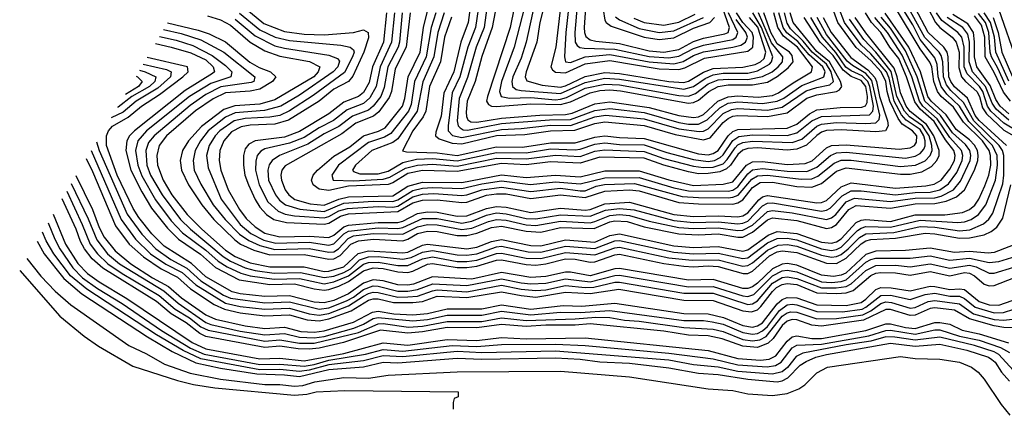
# Model space of a CAD drawing. Header units: inches. Extents: x 990535 to 1117859, y 769386 to 892122.
# Tile 39 of 256: x 990535 to 994532, y 862354 to 863962. Entities that reach past the tile are written whole.
import ezdxf

# ---------------------------------------------------------------- set-up
doc = ezdxf.new("R2010")
doc.units = ezdxf.units.IN
doc.header["$MEASUREMENT"] = 0
doc.layers.add('A9896', color=7, linetype='Continuous')

msp = doc.modelspace()

# ---------------------------------------------------------------- linework, layer by layer
at = {"layer": 'A9896', "color": 5}
for points, elevation in [([(994583.7, 863790), (994510, 864003.9), (994491.6, 864030), (994469.7, 864050), (994458.7, 864070), (994465.9, 864130), (994460.6, 864150), (994447.6, 864170), (994401.3, 864210), (994389.4, 864229.4), (994374.6, 864290), (994344, 864370), (994341.1, 864390), (994350.9, 864490), (994335.4, 864650), (994344.2, 864730), (994340.3, 864810), (994354, 864890), (994389.8, 864970), (994425.7, 865110), (994470, 865196.6), (994498.5, 865270), (994598.4, 865441.6)], 1880), ([(993796.6, 863970), (993828.9, 863910), (993908.2, 863808.2), (993978.1, 863758.1), (994006.3, 863726.3), (994013.4, 863710), (994025, 863650), (994057.3, 863550), (994060, 863530), (994049.7, 863510.3), (994010, 863506.3), (993870, 863513.5), (993810, 863511.7), (993790, 863504.9), (993770, 863491.2), (993728.7, 863451.3), (993690, 863435), (993650, 863431.6), (993530, 863440.8), (993490, 863438.6), (993470, 863431.5), (993450, 863414.4), (993419.7, 863370), (993404.5, 863355.5), (993376.5, 863343.5), (993330, 863337), (993290, 863336), (993250, 863343.2), (993150, 863370.7), (993070, 863398.8), (992890, 863403.6), (992810, 863378.6), (992690, 863383.5), (992590, 863372.3), (992490, 863377.9), (992310, 863344.7), (992170, 863349.3), (992110, 863337), (992050, 863299.3), (992030, 863292.1), (991870, 863284.7), (991790, 863267.5), (991750, 863273.4), (991726.4, 863290), (991719, 863310), (991726.1, 863330), (991744.1, 863350), (991810, 863406.9), (991874.7, 863445.3), (991930, 863489.4), (991991, 863509), (992017.6, 863522.4), (992088.2, 863610), (992098.5, 863641.5), (992112.2, 863730), (992159.7, 863830), (992173.6, 863930), (992236.5, 864183.5)], 2420), ([(992619.1, 864150), (992542.3, 863850), (992490.4, 863710), (992482.9, 863670), (992489.3, 863650), (992522.4, 863642.4), (992610, 863645.7), (992710, 863636.4), (992730, 863638.3), (992754.5, 863645.5), (992830, 863682.8), (992910, 863700.1), (992970, 863696.3), (993210, 863653.8), (993250, 863651.4), (993277.8, 863662.2), (993330, 863700.6), (993370, 863716.7), (993410, 863720.4), (993490, 863718.6), (993550, 863731.1), (993589.4, 863750), (993614, 863770), (993630.9, 863790), (993632.1, 863810), (993586.9, 863866.9), (993534.1, 863990)], 2640), ([(992651.8, 864150), (992590.3, 863870), (992570, 863805.6), (992536.3, 863730), (992532, 863710), (992534.5, 863690), (992550, 863678.1), (992570, 863673.8), (992730, 863661.8), (992830, 863707), (992910, 863723.8), (992970, 863719.6), (993230, 863679.3), (993269.9, 863690.1), (993317.3, 863722.7), (993350, 863737.3), (993390, 863743.9), (993490, 863743.8), (993530, 863753.2), (993578.6, 863781.4), (993586.8, 863790), (993591.7, 863810), (993546.6, 863930), (993510.1, 863990)], 2660), ([(992744, 864130), (992710.8, 863850), (992690.7, 863770.7), (992697.9, 863757.9), (992710, 863748.7), (992750, 863746), (992830, 863781.9), (992930, 863796.2), (993130, 863762.4), (993210, 863758.9), (993234.3, 863765.7), (993314.2, 863805.8), (993490, 863833.5), (993510.3, 863849.7), (993513.3, 863890), (993507.5, 863910), (993470, 863950.7), (993445.1, 863990)], 2720), ([(992775.7, 864130), (992752.2, 863910), (992745.9, 863810), (992750.9, 863790.9), (992770, 863788.2), (992830, 863810.5), (992930, 863819.8), (993089.9, 863789.9), (993190, 863782.6), (993227.9, 863792.1), (993270, 863815.9), (993310, 863831), (993430, 863849.5), (993461.6, 863858.4), (993480.5, 863870), (993489.4, 863890), (993482.1, 863910), (993442.6, 863962.6)], 2740), ([(992807.8, 864130), (992788.2, 863910), (992790.2, 863870.2), (992797, 863857), (992808.1, 863848.1), (992825.4, 863845.4), (992950, 863842.3), (993090, 863812.1), (993170, 863806), (993210, 863813.2), (993270, 863844.3), (993310, 863858.1), (993430, 863881.4), (993443.6, 863890), (993450, 863910), (993412.3, 863990)], 2760), ([(992840, 864130), (992826.7, 863930), (992826.8, 863910), (992832.6, 863892.6), (992850, 863880.3), (992873.7, 863873.7), (992970, 863864.2), (993090, 863835.4), (993150, 863829.5), (993210, 863840.2), (993270, 863872.4), (993310, 863886.3), (993396.5, 863903.5), (993410.2, 863910), (993415.9, 863930), (993380.5, 864030)], 2780), ([(992370, 864064.4), (992355.7, 863950), (992324.9, 863870), (992296.5, 863750), (992256.3, 863663.7), (992245.5, 863570), (992224.2, 863504.2), (992223.1, 863490), (992237.7, 863477.7), (992290, 863460.5), (992330, 863457.5), (992470, 863490.7), (992585, 863495), (992690, 863509.7), (992787.9, 863512.1), (992870, 863539.7), (992910, 863546.2), (993070, 863532.3), (993195, 863495), (993310, 863473.5), (993338, 863482), (993390, 863544.3), (993410, 863560.6), (993430, 863569), (993450, 863572.3), (993570, 863568.2), (993650, 863582.9), (993730, 863642.3), (993770, 863656.2), (993850.8, 863669.2), (993863.1, 863676.9), (993871.5, 863690), (993866.9, 863710), (993821.6, 863790), (993770, 863832.8), (993674.3, 863950), (993662.7, 863990)], 2520), ([(992402.4, 864050), (992385.6, 863930), (992353.3, 863850), (992321.3, 863730), (992290, 863665), (992273.4, 863530), (992274.4, 863510), (992291.3, 863491.3), (992330, 863483), (992490, 863516.1), (992570, 863519), (992690, 863532.7), (992770, 863532.1), (992870, 863566.7), (992913.3, 863573.3), (993070, 863558.4), (993210, 863517.5), (993293.2, 863506.8), (993310, 863508.6), (993330, 863518.1), (993390, 863580.2), (993423.5, 863596.5), (993450, 863600.5), (993570, 863594.6), (993630, 863606.8), (993727.6, 863672.4), (993770, 863686.7), (993822.9, 863697.1), (993837.7, 863710), (993828.8, 863750), (993810, 863780.8), (993751.4, 863830), (993714.9, 863874.9), (993663.9, 863923.9), (993650, 863947.8), (993638.8, 863990)], 2540), ([(992433.3, 864030), (992419.5, 863930), (992387.4, 863850), (992353.1, 863726.9), (992319.1, 863640.9), (992311.2, 863550), (992315.2, 863530), (992322.1, 863522.1), (992334.7, 863514.7), (992352.7, 863512.7), (992490, 863539.2), (992685.2, 863554.8), (992770, 863555.6), (992870, 863593.1), (992930, 863600.8), (993070, 863583.9), (993210, 863544.2), (993250, 863537.3), (993290, 863536.7), (993325.9, 863554.1), (993376.5, 863603.5), (993410, 863621.8), (993450, 863627.4), (993550, 863620.9), (993610.1, 863629.9), (993636.8, 863643.2), (993710, 863694.2), (993793.7, 863726.3), (993799.1, 863730), (993804.8, 863750), (993795.1, 863770), (993739, 863819), (993692.9, 863872.9), (993648.6, 863908.6), (993634.3, 863930), (993616.4, 863990)], 2560), ([(992471, 864029), (992452.8, 863930), (992410, 863812.1), (992383.1, 863710), (992351.5, 863630), (992346.5, 863586.5), (992347.9, 863567.9), (992354.2, 863554.2), (992366.4, 863546.4), (992390, 863545.2), (992490, 863562.1), (992645.7, 863574.3), (992750, 863577), (992777.6, 863582.4), (992870, 863619.4), (992930, 863628), (993090, 863605), (993210, 863571.7), (993270, 863563.7), (993290, 863566.8), (993310, 863576.4), (993368.9, 863631.1), (993410, 863648.8), (993450, 863651.7), (993533, 863647), (993590, 863653.6), (993615.6, 863664.4), (993674.4, 863705.6), (993749.2, 863750), (993753.1, 863770), (993692.7, 863850), (993634.8, 863894.8), (993612.5, 863930), (993596, 863990)], 2580), ([(992666.3, 864030), (992645.7, 863950), (992633.5, 863870), (992590, 863750), (992586, 863730), (992593, 863713), (992655.3, 863695.3), (992730, 863687.5), (992750, 863692.6), (992830, 863731.4), (992910, 863747.6), (992970, 863743), (993170.2, 863710), (993230, 863706.9), (993250, 863711.7), (993311.1, 863748.9), (993350, 863763), (993470, 863769.2), (993520.4, 863779.6), (993541.6, 863790), (993556.4, 863803.6), (993563.8, 863830), (993531.2, 863931.2), (993496.9, 863970)], 2680), ([(991102.1, 863892.9), (991170, 863877.9), (991236.9, 863856.9), (991316.1, 863816.1), (991370, 863775.5), (991395.8, 863750), (991391.6, 863730), (991310, 863702.8), (991224.3, 863650), (991049.8, 863510), (991014.6, 863470), (991005.1, 863430), (991014.5, 863370), (991030, 863327.7), (991086, 863230), (991150, 863144.4), (991196.2, 863096.2), (991290, 863025.3), (991340.9, 862980.9), (991377.5, 862957.5), (991431.8, 862931.8), (991470, 862920.8), (991567.9, 862907.9), (991670, 862910.6), (991770, 862888.5), (991810, 862896.4), (991870, 862921.4), (991930, 862968.1), (991950, 862974.6), (991990, 862976.1), (992070, 862963.6), (992110, 862963.1), (992170.3, 862989.7), (992210, 862997.8), (992310, 862979.6), (992350, 862979.3), (992390, 862985), (992470, 863011.4), (992490, 863013.3), (992590, 862992.7), (992650, 862991), (992750, 863016), (992870, 863006.3), (992950, 863035.2), (992970, 863037), (993170, 862994.2), (993264.3, 862984.3), (993370, 862986.2), (993470, 862960.2), (993490, 862962.7), (993510, 862973.4), (993570, 863025.5), (993614, 863046), (993650, 863048), (993690, 863041.4), (993790, 863005.2), (993830, 862996.7), (993850, 862999), (993870, 863007.5), (993898.3, 863030), (993943.1, 863076.9), (993970, 863091.6), (994083.1, 863096.9), (994190, 863121), (994250, 863119), (994350, 863103.6), (994391.6, 863108.4), (994447.1, 863132.9), (994468.7, 863151.3), (994484.4, 863175.6), (994525.8, 863294.2), (994530.1, 863330), (994529.6, 863410), (994524.3, 863430), (994511.3, 863450), (994407.9, 863550), (994365.8, 863625.8), (994314, 863674), (994296.6, 863696.6), (994285, 863730), (994282.2, 863790), (994275.5, 863815.5), (994266.7, 863830), (994208.9, 863888.9), (994142.6, 864010)], 2140), ([(991118.8, 863921.3), (991190, 863905.2), (991270, 863879.6), (991363.9, 863830), (991489.6, 863730), (991484.8, 863710), (991474.1, 863705.9), (991351.5, 863688.5), (991290, 863658), (991226.6, 863613.4), (991081, 863490), (991057.6, 863462.4), (991046.4, 863430), (991051.4, 863370), (991065.6, 863330), (991112.4, 863250), (991187.5, 863150), (991227.7, 863110), (991360, 863000), (991390, 862980.9), (991450, 862953.1), (991490, 862942.3), (991568, 862932), (991674.9, 862934.9), (991770, 862913.8), (991810, 862920.2), (991850, 862934.4), (991876.9, 862950), (991914.2, 862985.8), (991950, 862998.5), (991990, 862999.3), (992090, 862988.6), (992124.2, 862995.8), (992170, 863017.8), (992210, 863024.1), (992310, 863006.5), (992350, 863004.9), (992390, 863010.6), (992470, 863038.9), (992490, 863040.9), (992598.6, 863018.6), (992650, 863016.7), (992750, 863041.5), (992870, 863032.6), (992950, 863063.2), (992970, 863064.6), (993190, 863016.7), (993270, 863010.5), (993370, 863013.4), (993470, 862990.8), (993490, 862994.7), (993570, 863054.6), (993610, 863073), (993650, 863073.8), (993690, 863067.3), (993790, 863031.1), (993830, 863024.2), (993850, 863027.8), (993870, 863038), (993935.5, 863104.5), (993950, 863114.8), (993970, 863120.8), (994070, 863118.2), (994190, 863147.2), (994342.6, 863137.4), (994370, 863139.9), (994396.6, 863150), (994426.8, 863170), (994456.8, 863210), (994495.9, 863310), (994503.5, 863370), (994502.8, 863410), (994483.8, 863450), (994387.6, 863547.6), (994350.1, 863610.1), (994298.5, 863658.5), (994274.8, 863690), (994263.3, 863730), (994259.7, 863779.7), (994250, 863806.5), (994190, 863880.4), (994160, 863940), (994116.6, 864010)], 2160), ([(991135.1, 863948.9), (991259.1, 863919.1), (991303.8, 863903.8), (991370, 863871.3), (991468.5, 863788.5), (991507.1, 863767.1), (991552.5, 863750), (991574.3, 863730), (991560.6, 863710), (991510, 863679.7), (991470, 863670.6), (991370, 863664.4), (991319.8, 863640.2), (991248.9, 863591.1), (991131, 863490), (991100.7, 863450), (991090.8, 863410), (991093.8, 863370), (991117.6, 863310), (991152.8, 863250), (991214.1, 863170), (991273.8, 863110), (991370, 863025.9), (991410, 863000), (991470, 862973.9), (991550, 862957.3), (991690, 862958.2), (991770, 862939.2), (991790, 862939.3), (991850, 862956.9), (991908.6, 863011.4), (991950, 863022.2), (992090, 863013.9), (992110, 863017), (992170, 863045.4), (992190, 863049.9), (992350, 863031.2), (992390, 863037.7), (992450, 863060.7), (992490, 863068.5), (992610, 863044.8), (992650, 863042.9), (992750, 863067.4), (992870, 863058.3), (992930, 863084.6), (992970, 863091.8), (993190, 863042.4), (993270, 863036.7), (993370, 863040.2), (993470, 863021.2), (993490, 863027.2), (993573.4, 863086.6), (993610, 863101.4), (993690, 863093.4), (993790, 863057.2), (993830, 863053.1), (993850, 863059), (993870, 863071.7), (993930, 863137.9), (993950, 863147.6), (993970.1, 863149.9), (994070, 863142.2), (994170, 863169.3), (994290.6, 863169.4), (994362.3, 863177.7), (994389.7, 863190.3), (994411.3, 863208.7), (994427.6, 863232.4), (994453.1, 863286.9), (994468.5, 863330), (994476.5, 863370), (994476.2, 863410), (994470.1, 863430), (994443.6, 863470), (994365.4, 863545.4), (994325.6, 863605.6), (994275.2, 863650), (994260.8, 863670), (994245, 863710), (994236.8, 863770), (994229.1, 863789.1), (994190, 863843.5), (994090.5, 864010)], 2180), ([(991297, 863977), (991350, 863960.5), (991390, 863939.8), (991470, 863870.2), (991530, 863834.5), (991590, 863813.2), (991711.7, 863791.7), (991752.9, 863770), (991746.7, 863750), (991728.2, 863730), (991570, 863635.3), (991510, 863617.8), (991408.1, 863611.9), (991363.7, 863596.3), (991272.1, 863527.9), (991219.4, 863470), (991194.9, 863430), (991185.9, 863390), (991191.3, 863350), (991220.3, 863290), (991273.9, 863210), (991322.6, 863150), (991407.6, 863067.6), (991431.2, 863050), (991484.7, 863024.7), (991550, 863006.2), (991690, 863007.7), (991788.9, 862988.9), (991809.8, 862990.2), (991836.1, 863003.9), (991879.4, 863050), (991910, 863063.6), (991970.4, 863070.4), (992090, 863063.7), (992110, 863069.3), (992150, 863092.3), (992190, 863103.1), (992230, 863101.4), (992310, 863084.5), (992350, 863084.3), (992390, 863093.9), (992450, 863117.9), (992490, 863122.5), (992590, 863102.7), (992650, 863098.5), (992730, 863116.9), (992867.1, 863112.9), (992930, 863140.7), (992950, 863144.8), (993001.1, 863141.1), (993070, 863120.4), (993210, 863091.8), (993290, 863088.1), (993370, 863091.6), (993450, 863077.4), (993470, 863078.7), (993510, 863098.6), (993570, 863148.3), (993590, 863156.2), (993690, 863146.3), (993810, 863113.3), (993830, 863117.9), (993850, 863129.7), (993901, 863190), (993930, 863206.3), (994070, 863196), (994170, 863214), (994250, 863214.7), (994296.2, 863223.8), (994338.1, 863241.9), (994369.4, 863270.6), (994410.3, 863349.7), (994424.2, 863390), (994426, 863410), (994422.4, 863430), (994410, 863451.8), (994390, 863474), (994335.7, 863515.7), (994295.5, 863575.5), (994234.3, 863630), (994221.2, 863650), (994191.3, 863750), (994144, 863850), (994048.2, 863988.2)], 2220), ([(991427.5, 863987.5), (991510, 863919.8), (991571.2, 863891.2), (991630, 863876.8), (991838.7, 863858.7), (991875.8, 863850), (991890, 863838.9), (991892.4, 863830), (991886.1, 863810), (991853.4, 863746.6), (991726.2, 863653.8), (991630, 863591.9), (991590, 863572.6), (991550, 863565.3), (991450, 863560.2), (991405, 863550), (991347.4, 863510), (991328.6, 863490), (991304.4, 863450), (991293.5, 863410), (991299.1, 863359.1), (991352.4, 863232.4), (991430, 863129.8), (991473.4, 863093.4), (991526.1, 863066.1), (991573.9, 863053.9), (991710, 863057.1), (991790, 863045.7), (991810, 863051.5), (991850, 863091.5), (991870, 863102.3), (991990, 863116.5), (992070, 863113.2), (992090, 863117.4), (992170, 863153.4), (992230, 863153.7), (992330, 863134.9), (992370, 863142.4), (992430, 863167.4), (992470, 863176.4), (992510, 863173.5), (992590, 863154.4), (992630, 863152.3), (992730, 863168.8), (992850, 863163.8), (992912.3, 863187.7), (992970, 863194.8), (993029.6, 863189.6), (993190, 863145.4), (993270, 863137.5), (993370, 863140.4), (993450, 863132.9), (993470, 863134.7), (993490, 863143.1), (993550, 863205.7), (993570, 863216.3), (993590, 863217.6), (993790, 863184.1), (993810, 863187.3), (993824.4, 863195.6), (993873.4, 863246.6), (993910, 863266.6), (993950, 863266.9), (994090, 863250), (994170, 863259.6), (994230, 863261.3), (994270, 863269.7), (994305.7, 863294.3), (994338.6, 863341.4), (994360.8, 863390), (994363.2, 863410), (994358.4, 863430), (994310, 863483.6), (994259.4, 863559.4), (994201.5, 863610), (994187.3, 863630), (994156.7, 863730), (994117.4, 863817.4), (994057.3, 863910), (994006.1, 863970)], 2260), ([(991448.7, 864010), (991526.2, 863946.2), (991610, 863913.7), (991690, 863902.7), (991770, 863899.5), (991890, 863909.1), (991930, 863919.7), (991949.2, 863909.2), (991950, 863887.3), (991931.5, 863830), (991887.3, 863732.7), (991869.1, 863710), (991810, 863679), (991749.8, 863630.2), (991626.5, 863553.5), (991570, 863536.6), (991470, 863533.4), (991433.2, 863526.8), (991394.6, 863505.4), (991363.1, 863470), (991347.3, 863430), (991344.1, 863390), (991350.8, 863350), (991380.9, 863270), (991426.8, 863190), (991453.8, 863153.8), (991490, 863119.4), (991530, 863094.5), (991590, 863079.7), (991710, 863082.2), (991790, 863076.3), (991810, 863086.7), (991850, 863120), (991870, 863126.9), (991990, 863138.1), (992070, 863137.7), (992090, 863143.4), (992150, 863173.7), (992190, 863181.1), (992230, 863179.1), (992310, 863163.6), (992350, 863164.2), (992430, 863195.1), (992470, 863203), (992510, 863200.6), (992610, 863178.6), (992730, 863196), (992830, 863187.5), (992850, 863190.5), (992910, 863213.1), (993010, 863220), (993190, 863170.4), (993270, 863162.4), (993370, 863164.4), (993450, 863160.3), (993470, 863164.6), (993490, 863176.7), (993535.1, 863230), (993550, 863241.7), (993570, 863247.9), (993770, 863217.1), (993790, 863219.1), (993810, 863227.6), (993870, 863282.9), (993910, 863298.6), (994090, 863277), (994213.7, 863286.3), (994247, 863293), (994275.8, 863310), (994310, 863354.4), (994328.8, 863390), (994332.1, 863410), (994326.6, 863430), (994293.2, 863473.2), (994247.5, 863547.5), (994190, 863597.7), (994167.8, 863627.8), (994135.2, 863730), (994103.5, 863803.5), (994066.9, 863850), (994030, 863909.4), (993992.9, 863950), (993968.5, 863990)], 2280), ([(992023.7, 863990), (992011.4, 863870), (991966.3, 863770), (991953.4, 863706.6), (991930, 863665.6), (991910, 863649.2), (991850, 863626.6), (991790, 863579.4), (991670, 863506.9), (991610, 863484.7), (991490.6, 863469.4), (991464.5, 863455.5), (991450, 863436.7), (991442.9, 863410), (991442.6, 863370), (991448.7, 863330), (991462.9, 863290), (991490, 863231.3), (991510, 863200.4), (991536.8, 863170), (991565.9, 863150), (991617.4, 863137.4), (991770, 863130.4), (991790, 863135), (991837, 863163), (991870, 863172.4), (992070, 863182.1), (992130, 863216.9), (992170, 863228.7), (992229.9, 863229.9), (992330, 863218.7), (992350, 863220.5), (992430, 863248.8), (992470, 863254.7), (992510, 863253.7), (992610, 863234.9), (992730, 863250.4), (992830, 863238.6), (992910, 863265.2), (993010.6, 863270.6), (993050, 863266.1), (993210, 863219.4), (993290, 863213.1), (993430, 863212.8), (993450, 863217.2), (993470, 863229.9), (993510, 863279.7), (993540.4, 863299.6), (993590, 863302.1), (993690, 863284.5), (993750, 863281.7), (993790, 863295.9), (993850, 863346.4), (993890, 863360.4), (994110, 863334.2), (994150, 863334.5), (994197, 863343), (994235.5, 863364.5), (994257.3, 863390), (994267.2, 863410), (994267.3, 863430), (994245, 863490), (994215.9, 863535.9), (994150, 863588.7), (994133.8, 863610), (994110, 863663.8), (994096.6, 863730), (994084.1, 863764.1), (993970, 863907.9), (993926.7, 863970)], 2320), ([(992055.7, 863990), (992044.5, 863870), (991997.7, 863770), (991982.2, 863690), (991956.1, 863643.9), (991930, 863621.2), (991864, 863596), (991808, 863552), (991750, 863521.7), (991690, 863483), (991630, 863459.4), (991530, 863436.3), (991512.9, 863427.1), (991499.2, 863410), (991493, 863387), (991491.9, 863350), (991506.2, 863290), (991542.2, 863222.2), (991583.4, 863183.4), (991611.8, 863171.8), (991650, 863164.3), (991770, 863156.8), (991790, 863162.6), (991830, 863185.5), (991865.4, 863194.6), (991990, 863202.9), (992050, 863200.1), (992070, 863204.6), (992130, 863242.3), (992170, 863253.2), (992215.4, 863255.4), (992330, 863247.4), (992350, 863249.7), (992410, 863270.2), (992490, 863280.9), (992610, 863263.7), (992730, 863277), (992810, 863265.8), (992830, 863266.7), (992875.3, 863284.7), (992908.6, 863291.4), (993030, 863295.6), (993223.9, 863243.9), (993290, 863238.7), (993410, 863238.5), (993430, 863240.5), (993451, 863249), (993506.3, 863313.7), (993530, 863327.3), (993570, 863329.6), (993706.6, 863313.4), (993750, 863315.4), (993774, 863326), (993841.3, 863378.7), (993870, 863390.4), (993910, 863390.6), (994110, 863365.8), (994171.5, 863370), (994210, 863388.3), (994231.1, 863410), (994238.2, 863430), (994237.4, 863450), (994226.1, 863490), (994199.9, 863530), (994147.4, 863567.4), (994126.1, 863590), (994095.1, 863650), (994071.7, 863751.7), (994010, 863830.1), (993961.6, 863881.6), (993903.4, 863963.4)], 2340), ([(992087.8, 863990), (992076.8, 863870), (992070.7, 863850), (992029.4, 863770), (992014.5, 863685.5), (992000, 863650), (991970, 863610), (991950, 863594.4), (991885.7, 863570), (991830, 863528.1), (991770, 863497.2), (991704.2, 863455.8), (991589.5, 863410), (991559.3, 863390), (991547.9, 863372.1), (991541.6, 863350), (991545.2, 863310), (991572.4, 863250), (991588.9, 863228.9), (991613.3, 863210), (991671.7, 863191.7), (991770, 863182.4), (991850, 863215.8), (991970, 863224.2), (992050, 863222.7), (992070, 863229.2), (992130, 863267.9), (992170, 863277.6), (992210, 863280.4), (992330, 863275.2), (992410, 863295.1), (992490, 863306.3), (992607.8, 863292.2), (992710, 863303.1), (992810, 863294.2), (992910, 863319.3), (993050, 863320.2), (993190, 863278.2), (993250, 863266.2), (993410, 863265.6), (993430, 863269.4), (993450, 863282.4), (993490, 863336), (993510, 863351.8), (993550, 863357.3), (993650, 863346.2), (993730, 863345.2), (993770, 863362.1), (993826.4, 863410), (993850, 863420.5), (993890, 863422.9), (994130, 863398.9), (994170, 863406.8), (994190, 863418.1), (994205, 863435), (994210.6, 863449.4), (994210.8, 863469.2), (994205.1, 863490), (994190, 863515), (994133.8, 863553.8), (994114.9, 863574.9), (994084.2, 863630), (994064.3, 863724.3), (994052.9, 863750), (993990, 863823.1), (993950, 863859.6), (993882.9, 863950), (993860.4, 864010)], 2360), ([(992120.4, 863990), (992102.9, 863850), (992058.5, 863761.5), (992043.7, 863670), (992034.8, 863645.2), (991992.6, 863587.4), (991970.8, 863569.2), (991898.8, 863541.2), (991841.7, 863498.3), (991612.1, 863367.9), (991599.2, 863350), (991595.1, 863330), (991597.2, 863310), (991612.9, 863270), (991627.4, 863250), (991651.7, 863231.7), (991713.5, 863213.5), (991770, 863208.1), (991830, 863233), (991870, 863241.5), (992050, 863246.5), (992110, 863284.8), (992170, 863302), (992330, 863300.7), (992490, 863330.9), (992590, 863320.6), (992710, 863329.9), (992810, 863322.8), (992910, 863347.6), (993050, 863347.6), (993170.3, 863310.3), (993270, 863288.3), (993390, 863292.8), (993430, 863303.3), (993485.1, 863370), (993510, 863383.8), (993550, 863384.8), (993650, 863373.8), (993722.6, 863377.4), (993751.2, 863388.8), (993810, 863441.1), (993830, 863450.7), (993890, 863453), (994104.4, 863435.6), (994150, 863441.3), (994166.6, 863450), (994175.7, 863464.3), (994176, 863490), (994159.4, 863510), (994117.4, 863537.4), (994100.7, 863560.7), (994066.3, 863630), (994055.5, 863670), (994050.8, 863710.8), (994032.3, 863750), (993990, 863795.4), (993930, 863848.8), (993855.2, 863950), (993834.4, 864010)], 2380), ([(992223.9, 863990), (992204.8, 863930), (992185.1, 863810), (992137.8, 863710), (992123.5, 863616.5), (992113, 863590), (992041.3, 863498.7), (992015.4, 863484.6), (991950, 863462.7), (991829.4, 863370), (991801.6, 863330), (991807.8, 863310), (991890, 863307), (992010, 863313.8), (992037.6, 863322.4), (992101, 863359), (992150, 863370.5), (992210, 863374), (992310, 863366.3), (992470, 863399.4), (992590, 863396.7), (992710, 863411.7), (992810, 863406.3), (992870, 863427.6), (992910, 863432.7), (993070, 863425.9), (993150, 863397.9), (993270, 863365.9), (993310, 863360.6), (993350, 863363), (993390, 863376.6), (993406.7, 863393.3), (993438.7, 863441.3), (993450, 863452.9), (993470, 863462.6), (993510, 863467.6), (993670, 863462.9), (993710, 863476.1), (993770, 863528.4), (993790, 863537.7), (993850, 863544.2), (993970, 863539.7), (994010, 863542.5), (994024.2, 863555.8), (994026.6, 863573.4), (993994, 863714), (993970, 863743.5), (993915, 863775), (993893.5, 863793.5), (993810, 863901.9), (993772, 863970)], 2440), ([(992257.7, 863990), (992231.6, 863910), (992215.8, 863810), (992170.5, 863709.5), (992148.8, 863590), (992070, 863477.7), (992050, 863463), (991963.6, 863430), (991897.9, 863370), (991885.7, 863350), (991890, 863345.5), (991915.6, 863335.6), (991990, 863335.3), (992030, 863346.3), (992090, 863381.1), (992145, 863395), (992210, 863398.1), (992310, 863388.1), (992470, 863422.6), (992590, 863420.7), (992690, 863437.2), (992790, 863433.2), (992810, 863435.2), (992870, 863455.9), (992910, 863461.3), (992970, 863454.9), (993070, 863452.7), (993162.1, 863422.1), (993270, 863393.5), (993330, 863386), (993354.7, 863390), (993378.3, 863401.7), (993390, 863412.1), (993429, 863471), (993453.5, 863486.5), (993510, 863493.3), (993650, 863490.6), (993690, 863501.4), (993750, 863550.4), (993790, 863568.6), (993984.3, 863575.7), (993998.4, 863590), (994000.1, 863610), (993986, 863690), (993978.2, 863710), (993954, 863734), (993910, 863753.9), (993888.9, 863768.9), (993847.7, 863827.7), (993794, 863890), (993745.9, 863970)], 2460), ([(992542, 864010), (992525.8, 863930), (992433.2, 863650), (992429.8, 863630), (992437.3, 863617.3), (992449.6, 863609.6), (992469.1, 863609.1), (992610, 863619.8), (992730, 863616.9), (992770, 863628.2), (992850, 863664.8), (992890, 863674.5), (992930, 863677), (992972.9, 863672.9), (993250, 863622.2), (993270, 863625.2), (993290, 863634.9), (993331.8, 863670), (993370, 863690.6), (993410, 863697.2), (993510, 863696.3), (993570, 863707.9), (993609.8, 863730.2), (993654.6, 863765.4), (993674.4, 863790), (993670, 863815.5), (993659, 863830), (993610, 863863.7), (993583.3, 863910), (993556, 863990)], 2620), ([(992903.5, 864003.5), (992910, 863959.2), (992915, 863950), (992935.3, 863935.3), (993070, 863890.6), (993130, 863881.7), (993190, 863887.5), (993270, 863927.7), (993336.5, 863950), (993355.1, 863970)], 2820), ([(993027.1, 863967.1), (993070, 863950.7), (993150, 863939.7), (993210, 863952.1), (993276.6, 863983.4)], 2860), ([(994540.9, 863450), (994430, 863551.9), (994413, 863573), (994382.3, 863642.3), (994330, 863688.7), (994314.3, 863710), (994307, 863730), (994304.2, 863810), (994299.1, 863830), (994286, 863850), (994222.1, 863910), (994169.2, 864010)], 2120), ([(994221.2, 864010), (994252.3, 863950), (994270, 863929.6), (994320.4, 863890), (994336.6, 863870), (994348.1, 863830), (994346.9, 863766.9), (994358.4, 863730), (994374.7, 863710), (994420.4, 863670), (994431.4, 863650), (994443.3, 863603.3), (994459.1, 863579.1), (994530, 863513.3), (994569.7, 863489.7)], 2080), ([(994586.8, 863506.8), (994530, 863540.7), (994476.8, 863590), (994463.8, 863610), (994444.9, 863670), (994430.5, 863690.5), (994381, 863741), (994369.3, 863770), (994368.8, 863850), (994359, 863890), (994342.8, 863910), (994277.7, 863957.7), (994256.1, 863990)], 2060), ([(994550, 863579), (994515.3, 863610), (994497.3, 863637.3), (994474.3, 863694.3), (994419.4, 863770), (994410, 863810), (994411.1, 863871.1), (994406.4, 863910), (994384.1, 863944.1), (994322.9, 863982.9)], 2020), ([(994535.9, 863695.9), (994505.1, 863765.1), (994479.5, 863810), (994474, 863830), (994468.7, 863910), (994455, 863950), (994426.5, 863986.5)], 1960), ([(994550, 863712), (994497.4, 863830), (994491.7, 863890), (994475.6, 863950), (994449.6, 863989.6)], 1940), ([(991410, 863963.4), (991490, 863895.4), (991570, 863855.8), (991610, 863845.2), (991790, 863817.6), (991824.4, 863804.4), (991832.9, 863792.9), (991826.6, 863770), (991807.1, 863750), (991670, 863655), (991594.1, 863610), (991528, 863592), (991410, 863583.2), (991370, 863565.7), (991299.7, 863510), (991268.2, 863470), (991247.6, 863430), (991238.3, 863390), (991243, 863350), (991270, 863293.6), (991319.5, 863210), (991368.3, 863150), (991427.1, 863090), (991464.6, 863064.6), (991510, 863043.7), (991570, 863028.6), (991710, 863031.7), (991790, 863016.6), (991810, 863019.1), (991828.4, 863030), (991867.4, 863072.6), (991890, 863082.9), (991970, 863093.4), (992089.9, 863090.1), (992150, 863120.2), (992190, 863129.6), (992230, 863128), (992330, 863108.7), (992370, 863115.2), (992438.1, 863141.9), (992470, 863149.5), (992510, 863146.5), (992590, 863128.7), (992630, 863125.4), (992730, 863142.5), (992850, 863136.9), (992870, 863141.2), (992930, 863166.7), (992970, 863170.5), (993010, 863166.5), (993090, 863142.6), (993210, 863117.5), (993270, 863113.1), (993370, 863116.3), (993450, 863104.9), (993470, 863106), (993510, 863127), (993570, 863182.1), (993590, 863186.8), (993670, 863176.3), (993810, 863149.3), (993830, 863156), (993847.4, 863170), (993890, 863221.3), (993923.7, 863236.3), (994070, 863223.4), (994170, 863236.4), (994250, 863238.4), (994275.8, 863244.2), (994324.7, 863270), (994354.1, 863305.9), (994393.2, 863390), (994395.7, 863410), (994391.8, 863430), (994374.7, 863454.7), (994321.4, 863501.4), (994272.3, 863572.3), (994208.9, 863630), (994177.5, 863730), (994130, 863835.4), (994070, 863926.5), (994032, 863972)], 2240), ([(992288, 863972), (992259.1, 863890), (992242.4, 863790), (992198, 863690), (992182.9, 863590), (992172.8, 863567.2), (992130, 863510), (992089, 863429), (992104.5, 863424.5), (992230, 863420.7), (992310.4, 863410.4), (992470, 863445.6), (992575.7, 863444.3), (992690, 863461.9), (992790, 863461.6), (992870, 863484.4), (992910, 863490.2), (992970, 863482.8), (993070, 863479.2), (993290, 863416.1), (993330, 863412.9), (993350, 863417.5), (993370, 863429.5), (993410, 863490.2), (993430, 863507.2), (993450, 863515.1), (993650, 863520.5), (993690, 863537.1), (993740.4, 863579.6), (993770, 863594.8), (993864.7, 863604.7), (993953.8, 863606.2), (993968.1, 863611.9), (993974.9, 863625.1), (993976.1, 863650), (993970, 863690), (993950, 863714.8), (993910, 863730.6), (993876.9, 863756.9), (993836.4, 863816.4), (993783.9, 863870), (993719.1, 863970)], 2480), ([(992953.4, 863973.4), (992970, 863960.8), (993050, 863925.6), (993130, 863909.5), (993190, 863916.8), (993310, 863970)], 2840), ([(994550, 863552.9), (994498.1, 863598.1), (994481.9, 863621.9), (994455.2, 863690), (994403.1, 863750), (994389.5, 863790), (994390.3, 863870), (994383.1, 863903.1), (994362.9, 863930), (994300.2, 863970)], 2040), ([(994557.1, 863630), (994527.7, 863667.7), (994490, 863747.6), (994454.3, 863810), (994452, 863890), (994438.8, 863938.8), (994410, 863977.3)], 1980), ([(994487, 863970), (994506.4, 863910), (994521.4, 863830), (994564.7, 863730)], 1920), ([(991085.5, 863864.7), (991150, 863850.5), (991230, 863827), (991290, 863798.9), (991320.7, 863770), (991325.6, 863750), (991317.4, 863742.6), (991206.6, 863673.4), (991000.2, 863510), (990980.4, 863490), (990970, 863470), (990965.8, 863430), (990986.2, 863350), (991030, 863262.2), (991070, 863196.2), (991134.2, 863114.2), (991179.9, 863070), (991268.5, 863008.5), (991330, 862954.2), (991425.3, 862905.3), (991550, 862885.6), (991650, 862888), (991730, 862867.9), (991770, 862863.2), (991790, 862865.4), (991830, 862879), (991870, 862897.6), (991930, 862941.9), (991970, 862953.5), (992010, 862950.5), (992070, 862936.8), (992110, 862935.1), (992130, 862940), (992190, 862968.1), (992210, 862970.8), (992310, 862954.6), (992350, 862954.6), (992390, 862959.9), (992470, 862984.6), (992490, 862986.6), (992590, 862966.9), (992630, 862964.6), (992670, 862969.4), (992750, 862990.2), (992790, 862988.7), (992850, 862976.9), (992870, 862978), (992950, 863006.6), (992970, 863008.7), (993150, 862971.7), (993230, 862960.6), (993270, 862957), (993330, 862961.1), (993370, 862958.7), (993472, 862930), (993490, 862931.1), (993510, 862940), (993578.5, 863001.6), (993610, 863018.1), (993630, 863022.2), (993690, 863016), (993810, 862972.8), (993850, 862970.9), (993890, 862992.2), (993950, 863051.3), (993970, 863063.5), (993990, 863068.9), (994090, 863074), (994210, 863093.9), (994250, 863092), (994350, 863073.9), (994390, 863076), (994450, 863088), (994478.7, 863101.4), (994501.5, 863118.5), (994525.2, 863154.8), (994558.4, 863290)], 2120), ([(994610, 863062.3), (994490, 863015.2), (994466.6, 863013.4), (994390, 863020.2), (994330, 863016.3), (994230, 863033.6), (994130, 863023.8), (994010, 863021), (993970, 863007), (993887.8, 862932.2), (993870, 862923.1), (993837.9, 862917.9), (993790, 862923.1), (993690, 862963.8), (993650, 862970.7), (993630, 862968.8), (993590, 862949.9), (993530, 862891.5), (993510, 862876), (993490, 862869.5), (993469.8, 862870.2), (993350, 862905.9), (993250, 862903.6), (992970, 862951.2), (992950, 862949.9), (992850, 862920.5), (992770, 862936.3), (992750, 862936.3), (992670, 862918), (992610, 862913.8), (992490, 862934.6), (992370, 862906.8), (992210, 862916.3), (992133, 862887), (992110, 862883.1), (992070, 862884.1), (992010, 862901.1), (991970, 862905.3), (991930, 862891.3), (991870, 862847.2), (991810, 862821), (991770, 862811.6), (991730, 862814.4), (991630, 862840.1), (991530, 862837.7), (991430, 862847.8), (991396.5, 862856.5), (991290, 862916.6), (991231.5, 862971.5), (991121, 863041), (991071.3, 863091.3), (991018.1, 863158.1), (990995.1, 863195.1), (990930.2, 863330), (990886.7, 863450), (990886.8, 863490), (990895.4, 863510), (990911.3, 863528.7), (990974.6, 863565.4), (991029.6, 863610.4), (991102.3, 863657.7), (991196.6, 863730), (991219, 863750), (991216.5, 863770), (991051.9, 863807.7)], 2080), ([(991036.2, 863781), (991130, 863758.8), (991149.7, 863750), (991146.8, 863730), (991096, 863684), (991007.9, 863630), (990954.4, 863585.6), (990905.8, 863562.4)], 2060), ([(991021.5, 863756.1), (991044.5, 863750), (991087.1, 863730), (991082.8, 863710), (991061.6, 863690), (990990, 863649.5), (990934, 863606), (990931.9, 863605.1)], 2040), ([(991007, 863731.5), (991012.8, 863730), (991031.4, 863710), (991016.7, 863690), (990963.8, 863658.2)], 2020), ([(990846.6, 863465.5), (990857.8, 863430), (990971.2, 863171.2), (991030, 863090.3), (991087.1, 863030), (991147.8, 862987.8), (991212.8, 862952.8), (991270, 862900), (991362.3, 862842.3), (991390, 862830.3), (991530, 862811.3), (991630, 862814.9), (991750, 862785.6), (991790, 862791.2), (991861.1, 862818.9), (991890, 862834.5), (991930, 862865.5), (991970, 862879.8), (991990, 862879.2), (992070, 862859.2), (992110, 862858.8), (992150, 862865.2), (992211.5, 862888.5), (992350, 862881.3), (992490, 862908.6), (992570, 862892.1), (992610, 862888.5), (992670, 862891.1), (992750, 862908.9), (992850, 862896), (992950, 862922.2), (992970, 862923.1), (993250, 862876.2), (993350, 862878.2), (993470, 862839.1), (993490, 862836.5), (993515.1, 862844.9), (993590, 862921), (993630, 862941.5), (993650, 862943.8), (993690, 862936.9), (993790, 862896), (993830, 862893.4), (993870, 862897.9), (993890, 862905.2), (993970, 862976.1), (993990, 862988), (994010, 862993.2), (994150, 862993.2), (994230, 863002), (994310, 862985.3), (994390, 862992.7), (994470, 862975.2), (994510, 862979.1), (994650, 863022.6)], 2060), ([(990824.8, 863429.9), (990946.3, 863150), (991004.5, 863070), (991066, 863010), (991128.5, 862968.5), (991194, 862934), (991250, 862883.8), (991370, 862809.8), (991430, 862796.3), (991530, 862785.1), (991630, 862789.2), (991710, 862766.4), (991750, 862761), (991790, 862768.2), (991870, 862798.6), (991930, 862838.8), (991950, 862849.8), (991970, 862854.1), (991990, 862853.6), (992070, 862834.6), (992110, 862835.3), (992150, 862838.7), (992210, 862860.7), (992230, 862863.6), (992350, 862856.6), (992490, 862882.4), (992570, 862866.3), (992630, 862861.6), (992670, 862864.6), (992750, 862881.5), (992830, 862873.4), (992865.4, 862874.6), (992950, 862894.7), (992970, 862895.4), (993230, 862850.5), (993350, 862850), (993490, 862804.7), (993510, 862807.2), (993530, 862819.4), (993590, 862891.2), (993630, 862914.1), (993650, 862916.8), (993690, 862910.8), (993790, 862871.7), (993848.4, 862871.6), (993890, 862878.3), (993910, 862888), (993970, 862942.8), (994010, 862963.3), (994090, 862964.9), (994150, 862957.8), (994230, 862970.2), (994310, 862951.9), (994390, 862964.1), (994416.9, 862956.9), (994470, 862931.4), (994490, 862931.2), (994570, 862956.7)], 2040), ([(990804.8, 863397.1), (990830, 863344.3), (990923.7, 863123.7), (990979.4, 863050), (991037.8, 862997.8), (991109.4, 862949.4), (991175.4, 862915.4), (991228.5, 862868.5), (991324, 862804), (991365.8, 862785.8), (991430, 862770.4), (991530, 862758.9), (991630, 862763.2), (991701.7, 862741.7), (991750, 862737.8), (991790, 862745.7), (991880.9, 862779.1), (991950, 862822.7), (991970, 862828), (991990, 862828.2), (992052.1, 862812.1), (992130, 862812.2), (992170, 862816.4), (992230, 862837.8), (992350, 862832.6), (992490, 862855.8), (992570, 862840.8), (992630, 862834.9), (992750, 862854.2), (992850, 862849.8), (992967.1, 862867.1), (993230, 862822.4), (993350, 862820.9), (993470, 862778.5), (993505.8, 862774.2), (993530, 862783.5), (993543.6, 862796.4), (993590, 862857.6), (993606.8, 862873.2), (993630, 862886), (993650, 862889.9), (993690, 862885.2), (993770, 862852), (993851.2, 862848.8), (993890, 862852.2), (993918.4, 862861.6), (993990, 862922.7), (994010, 862931.9), (994030, 862934.8), (994090, 862933.4), (994150, 862923.8), (994230, 862938.9), (994310, 862921.1), (994370, 862934.2), (994390, 862932.3), (994410, 862921.6), (994450, 862886.6), (994470, 862879.7), (994490, 862881.7), (994570, 862913.1)], 2020), ([(990763, 863328.6), (990830, 863190.1), (990857.3, 863117.3), (990877.9, 863077.9), (990921.9, 863021.9), (990985.9, 862970), (991073.5, 862913.5), (991138.2, 862878.2), (991191.9, 862831.9), (991290, 862762.5), (991330, 862744.5), (991450, 862717.3), (991530, 862707), (991610, 862712.8), (991675.5, 862695.5), (991730, 862691.9), (991770, 862697.2), (991890, 862732.3), (991966.6, 862773.4), (991990, 862777.1), (992053.5, 862766.5), (992130, 862762.2), (992190, 862767.4), (992270, 862787.5), (992410, 862787), (992490, 862803), (992610, 862786), (992740.8, 862800.8), (992817.1, 862797.1), (992950, 862809.6), (993230, 862767.4), (993330, 862766.6), (993391.8, 862751.8), (993470, 862719.1), (993510, 862713.1), (993530, 862717.9), (993550, 862730.7), (993610, 862807.5), (993630, 862825), (993650, 862833.4), (993690, 862831.4), (993770, 862803), (993890, 862800.9), (993950, 862812.9), (993970, 862826.3), (994010, 862865.3), (994030, 862873.7), (994072.3, 862872.3), (994150, 862859.9), (994230, 862878.6), (994250, 862878.3), (994310, 862865.2), (994350, 862868.7), (994370, 862865.9), (994430, 862816.1), (994470, 862803.4), (994510, 862801.8), (994590, 862830)], 1980), ([(990725.5, 863265.3), (990788.8, 863130), (990820.7, 863050), (990850.4, 863010), (990893, 862970), (990951, 862930), (991101, 862841), (991166.1, 862786.1), (991223.7, 862750), (991270, 862714.3), (991299.6, 862699.6), (991530, 862655.7), (991590, 862661.2), (991670, 862647.8), (991730, 862646.8), (991909.4, 862690.6), (991990, 862726.4), (992010, 862727.2), (992112.7, 862712.7), (992170, 862716.8), (992270, 862736.1), (992410, 862735.8), (992490, 862750.2), (992590, 862739.2), (992790, 862745.9), (992873.1, 862753.1), (992930, 862751.2), (992990, 862741.1), (993050, 862737.2), (993230, 862711.3), (993350, 862704.4), (993390, 862695.1), (993470, 862662.3), (993510, 862656.7), (993539.1, 862660.9), (993565.1, 862674.9), (993630, 862756.5), (993650, 862771.2), (993665.2, 862774.8), (993690, 862773.2), (993770, 862746.6), (993850, 862747.5), (993957.6, 862762.4), (993990, 862778.2), (994030, 862808.1), (994050, 862814.7), (994073.1, 862813.1), (994150, 862790), (994170, 862792.2), (994223.1, 862816.9), (994250, 862820.6), (994350, 862806.6), (994407.2, 862767.2), (994490, 862744.2), (994530, 862740.9), (994610, 862750.5)], 1940), ([(990743.7, 863296.3), (990812.3, 863152.3), (990847.4, 863067.4), (990890.7, 863010.7), (990939.5, 862970), (991119.7, 862859.7), (991177.4, 862810), (991290, 862731.8), (991310, 862723.5), (991430, 862695.8), (991530, 862681.4), (991610, 862686.2), (991670, 862671.6), (991730, 862669.3), (991770, 862675.2), (991891.6, 862708.4), (991930, 862724.1), (991970, 862747.5), (991990, 862752.3), (992130, 862737.5), (992190, 862743.2), (992270, 862761.5), (992410, 862760.9), (992490, 862776.8), (992610, 862763.1), (992730, 862773.8), (992810, 862771.6), (992930, 862780.7), (993230, 862739.5), (993310, 862739.2), (993345.5, 862734.5), (993390, 862724.3), (993470, 862690.6), (993510, 862684.5), (993530, 862687.3), (993550, 862696.9), (993570, 862715.5), (993619.3, 862780.7), (993650, 862802.8), (993670, 862806), (993690, 862803), (993770, 862775.8), (993874.5, 862774.5), (993954.1, 862785.9), (993970, 862793.3), (994030, 862841.4), (994070, 862843.1), (994150, 862824.7), (994210, 862845.2), (994250, 862850), (994310, 862838), (994350, 862838.1), (994370, 862829.5), (994413.6, 862793.6), (994490, 862771.2), (994528, 862772), (994570, 862785.8)], 1960), ([(994608.3, 862708.2), (994530, 862711.1), (994490, 862717.6), (994390, 862745.9), (994330, 862781.7), (994250, 862790.8), (994230, 862787.7), (994170, 862760.6), (994150, 862760), (994070, 862784.1), (994050, 862784.1), (993959.5, 862740.5), (993790, 862716.7), (993750, 862720.6), (993690, 862742.2), (993670, 862744.2), (993650, 862737.1), (993630, 862718.7), (993593.2, 862666.8), (993573.2, 862646.8), (993529.6, 862630.4), (993470, 862634.6), (993385.6, 862665.6), (993330, 862677.7), (993250, 862680.4), (993150, 862695.9), (992850, 862726.4), (992790, 862720.2), (992670, 862720.3), (992590, 862714.9), (992490, 862723.5), (992390, 862710.1), (992270, 862711.1), (992170, 862693.5), (992110, 862688.1), (991999.6, 862700.4), (991849.5, 862650), (991750, 862627.5), (991710, 862623.6), (991664.6, 862624.6), (991590, 862635.8), (991530, 862630.3), (991290, 862675.2), (991266.4, 862686.4), (991210, 862729.4), (991150, 862766.1), (991090, 862816.5), (990872, 862952), (990828.3, 862990), (990797.2, 863030), (990781, 863061), (990764.4, 863110), (990707, 863233.7)], 1920), ([(990670.6, 863171.6), (990720.7, 863050), (990770, 862971.4), (990810, 862930.7), (990857.2, 862897.2), (990970, 862828.5), (991234.6, 862650), (991290, 862624.8), (991510, 862584.2), (991590, 862586.3), (991690, 862576.3), (991850, 862606.1), (992010, 862648.4), (992110, 862639.9), (992270, 862661.7), (992390, 862658.7), (992490.2, 862670.2), (992590, 862665.2), (992830, 862669.1), (993330, 862617.9), (993450, 862585.4), (993542, 862578), (993577.1, 862582.9), (993604.3, 862595.7), (993650, 862655.4), (993670, 862673.1), (993690, 862676.8), (993750, 862665.9), (993790, 862665.8), (993970, 862698.3), (994050, 862725.6), (994070, 862726.6), (994130, 862711.4), (994170, 862707.6), (994250, 862731.2), (994270, 862731.4), (994310, 862724.1), (994360.8, 862700.8), (994430, 862685.3), (994548.8, 862648.8)], 1880), ([(990650.3, 863136.9), (990676.8, 863070), (990697.1, 863030), (990750, 862953.5), (990790, 862912.9), (990849.9, 862869.9), (990950, 862808.5), (991110, 862699.3), (991227.8, 862627.8), (991283.1, 862603.1), (991510, 862560.2), (991590, 862562.7), (991690, 862553.9), (991730, 862560.4), (991790, 862578.4), (991937.8, 862602.2), (992010, 862621.7), (992090, 862615.5), (992290, 862637.8), (992390, 862633.3), (992490, 862641.4), (992710, 862642.9), (992830, 862638.6), (993170, 862607.4), (993350, 862583.2), (993450, 862559.1), (993569.1, 862550.9), (993603.1, 862556.9), (993625.7, 862570), (993670, 862628.2), (993690, 862639.8), (993790, 862643.1), (993982.1, 862677.9), (994050, 862698.9), (994070, 862700.4), (994170, 862683.4), (994250, 862701.2), (994270, 862701.4), (994350, 862676.2), (994430, 862659.6), (994515.5, 862630), (994553, 862610)], 1860), ([(990605.7, 863061.4), (990634, 863010), (990714.2, 862910), (990787.2, 862847.2), (991052.8, 862672.8), (991153.6, 862613.6), (991250, 862567.9), (991350, 862545.4), (991497.7, 862522.3), (991610, 862519.3), (991670, 862512.3), (991790, 862540.3), (991930, 862551.7), (992010, 862569.9), (992070, 862568), (992310, 862586.6), (992410, 862582.2), (992710, 862587.9), (992810, 862582.8), (992890, 862571.4), (993010, 862566.2), (993170, 862547.8), (993290, 862525.6), (993370, 862520.4), (993490, 862500.8), (993609.5, 862490.5), (993630, 862494.9), (993653.1, 862506.9), (993702.5, 862557.5), (993726.7, 862573.3), (993767.1, 862590), (993810, 862601.2), (994070, 862647.7), (994170, 862635.7), (994270, 862643.7), (994379, 862619), (994466.8, 862590), (994481.1, 862581.1), (994494.1, 862570), (994520.2, 862530), (994552.5, 862492.5)], 1820), ([(994581.9, 862521.9), (994510, 862600.9), (994490, 862611.9), (994410, 862638.2), (994270, 862672.1), (994170, 862659.5), (994087.6, 862672.4), (994050, 862672.5), (993990, 862655.9), (993890, 862641.2), (993713.5, 862606.5), (993687.1, 862592.9), (993651.4, 862548.6), (993630, 862531), (993590, 862521), (993450, 862532.6), (993370, 862549.4), (993270, 862559.7), (993170, 862578.3), (992710, 862615.3), (992410, 862608.1), (992310, 862613.5), (992090, 862592.4), (992010, 862595.7), (991930, 862576), (991790, 862559.1), (991710, 862537.2), (991670, 862532.5), (991590, 862540.5), (991510, 862539.1), (991270, 862584.1), (991197.9, 862617.9), (991090, 862681.1), (990806.8, 862866.8), (990741.4, 862921.4), (990673.1, 863010), (990642.5, 863062.5), (990627.8, 863098.5)], 1840), ([(990564.1, 862991.7), (990620.3, 862920.3), (990678.8, 862858.8), (990742.6, 862802.6), (990978.2, 862638.2), (991050, 862604.3), (991122.8, 862562.8), (991226.1, 862526.1), (991350, 862501.1), (991530, 862479.7), (991590, 862479.7), (991650, 862472.8), (991684.4, 862475.6), (991733.3, 862490), (991850, 862507.5), (991950, 862505.8), (992030, 862517.2), (992310, 862530.9), (992730, 862533.9), (993010, 862511.1), (993330, 862462), (993430, 862454.9), (993490, 862441.9), (993590, 862435.5), (993650, 862443.5), (993697.5, 862462.5), (993721.7, 862478.3), (993770, 862526.7), (993814, 862550), (994110, 862593.3), (994170, 862585.3), (994270, 862582.2), (994349.1, 862570), (994399, 862550), (994425.8, 862530), (994450, 862501.8), (994518.5, 862398.5), (994554.3, 862354.3)], 1780), ([(990534.6, 862942.3), (990697.3, 862757.3), (990795.9, 862675.9), (990854.8, 862634.8), (990994.5, 862554.5), (991175.6, 862495.6), (991239.6, 862479.6), (991326.3, 862466.3), (991650, 862436.5), (991700, 862440), (991738, 862450), (991855.1, 862455.1), (992314, 862450), (992314, 862430), (992298, 862422), (992294, 862406), (992294, 862378.8)], 1760)]:
    msp.add_lwpolyline(points, dxfattribs=dict(at, elevation=elevation))

doc.saveas('drawing.dxf')
